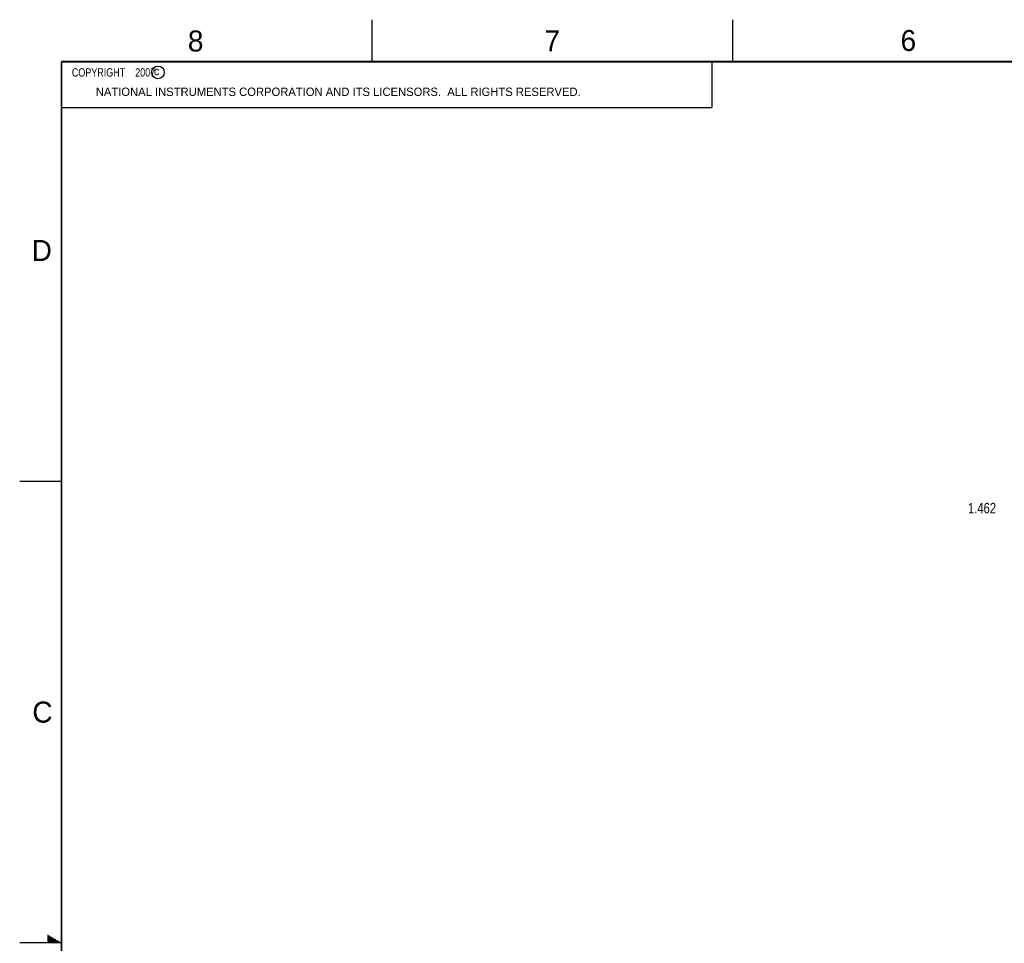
# Model space of a CAD drawing. Header units: inches. Extents: x 0 to 34, y 0 to 22.
# Tile 24 of 120: x 0 to 11.7, y 11 to 22. Entities that reach past the tile are written whole.
import ezdxf

# ---------------------------------------------------------------- set-up
doc = ezdxf.new("R2010")
doc.units = ezdxf.units.IN
doc.header["$LTSCALE"] = 1.87
doc.header["$MEASUREMENT"] = 0
doc.layers.get('0').update_dxf_attribs({"linetype": 'CONTINUOUS'})
doc.layers.add('DIMENSIONS', color=7, linetype='CONTINUOUS')
doc.styles.get("Standard").update_dxf_attribs({"font": 'txt', "width": 0.8})
doc.dimstyles.new('DIMSTYLE_1', dxfattribs={"dimtxt": 0.125, "dimasz": 0.18, "dimexe": 0.18, "dimexo": 0.0625, "dimgap": 0.09, "dimtad": 0, "dimtih": 1, "dimtoh": 1, "dimdec": 3, "dimzin": 4, "dimdsep": 46, "dimtxsty": 'STANDARD', "dimblk": '_FILLED', "dimblk1": '_FILLED', "dimblk2": '_FILLED', "dimcen": 0.09, "dimadec": 0, "dimazin": 0, "dimtp": 0.01, "dimtm": 0.01, "dimtfac": 1, "dimtdec": 3, "dimtofl": 0, "dimtmove": 0, "dimatfit": 3, "dimldrblk": '_FILLED', "dimfxl": 1, "dimtolj": 1, "dimtzin": 4, "dimarcsym": 0})

# ---------------------------------------------------------------- blocks, each defined once
blk = doc.blocks.new('_FILLED')
at = {"color": 0, "linetype": 'BYBLOCK'}
blk.add_solid([(0, 0), (-1, 0.174), (-1, -0.174)], dxfattribs=at)
blk = doc.blocks.new('*D17')
at = {"layer": 'DIMENSIONS', "color": 2, "linetype": 'CONTINUOUS'}
for p, q in [((13.107, 16.18), (12.692, 16.18)), ((13.107, 15.6), (13.107, 16.18)), ((16.762, 15.6), (12.982, 15.6)), ((15.34, 14.138), (12.982, 14.138)), ((13.107, 14.138), (13.107, 13.778))]:
    blk.add_line(p, q, dxfattribs=at)
at = {"layer": 'DIMENSIONS', "color": 2, "linetype": 'CONTINUOUS', "xscale": 0.18, "yscale": 0.18, "zscale": 0.18}
for p, rotation in [((13.107, 15.6), 270), ((13.107, 14.138), 90)]:
    blk.add_blockref('_FILLED', p, dxfattribs=dict(at, rotation=rotation))
at = {"layer": 'DIMENSIONS', "color": 2, "linetype": 'CONTINUOUS', "width": 0.8}
for s, p in [('1.462', (11.305, 16.118)), ('[', (11.93, 16.118)), ('37.14', (12.03, 16.118)), (']', (12.53, 16.118))]:
    blk.add_text(s, height=0.125, dxfattribs=at).set_placement(p)

msp = doc.modelspace()

# ---------------------------------------------------------------- linework, layer by layer
at = {"color": 2, "linetype": 'CONTINUOUS'}
for p, q in [((4.2, 21.5), (4.2, 22)), ((8.5, 21.5), (8.5, 22)), ((0.5, 21.5), (8.25, 21.5)), ((0.5, 21.5), (0.5, 20.9531)), ((8.25, 21.5), (8.25, 20.9531)), ((0.5, 20.9531), (8.25, 20.9531)), ((0, 16.5), (0.5, 16.5)), ((0.3303, 11.09), (0.3441, 11.09)), ((0.3303, 11.08), (0.3614, 11.08)), ((0.3303, 11.07), (0.3788, 11.07)), ((0.3303, 11.06), (0.3961, 11.06)), ((0.3303, 11.05), (0.4134, 11.05)), ((0.3303, 11.04), (0.4307, 11.04)), ((0.5, 11), (0, 11)), ((0.3303, 11.03), (0.448, 11.03)), ((0.3303, 11.02), (0.4654, 11.02)), ((0.3303, 11.01), (0.4827, 11.01))]:
    msp.add_line(p, q, dxfattribs=at)
at = {"color": 7, "linetype": 'CONTINUOUS', "const_width": 0.02}
for points in [[(0.5, 21.5), (0.5, 0.5)], [(33.5, 21.5), (0.5, 21.5)]]:
    msp.add_lwpolyline(points, dxfattribs=at)
at = {"color": 2, "linetype": 'CONTINUOUS'}
msp.add_circle((1.6484, 21.3727), 0.0754, dxfattribs=at)

# ---------------------------------------------------------------- texts
for s, height, p in [('8', 0.25, (2.0046, 21.6213)), ('7', 0.25, (6.2556, 21.6243)), ('6', 0.25, (10.5012, 21.6272)), ('c', 0.1, (1.599, 21.3388)), ('NATIONAL INSTRUMENTS CORPORATION AND ITS LICENSORS.  ALL RIGHTS RESERVED.', 0.1, (0.9071, 21.0911)), ('D', 0.25, (0.1424, 19.125)), ('C', 0.25, (0.1508, 13.6246))]:
    msp.add_text(s, height=height, dxfattribs=at).set_placement(p)
at = {"color": 2, "linetype": 'CONTINUOUS', "insert": (0.5625, 21.4219), "char_height": 0.1, "width": 1.52, "attachment_point": 1}
msp.add_mtext('  COPYRIGHT    2007', dxfattribs=at)

# ---------------------------------------------------------------- dimensions: what is measured, and where the dimension line sits
at = {"layer": 'DIMENSIONS', "color": 2, "linetype": 'CONTINUOUS'}
dim = msp.add_linear_dim(base=(13.1066, 15.6005), p1=(15.3396, 14.1381), p2=(16.7621, 15.6005), angle=90, dimstyle='DIMSTYLE_1', dxfattribs=at)
dim.commit()
dim.dimension.update_dxf_attribs({"geometry": '*D17', "text_midpoint": (11.9671, 16.1804), "dimtype": 160})

doc.saveas('drawing.dxf')
